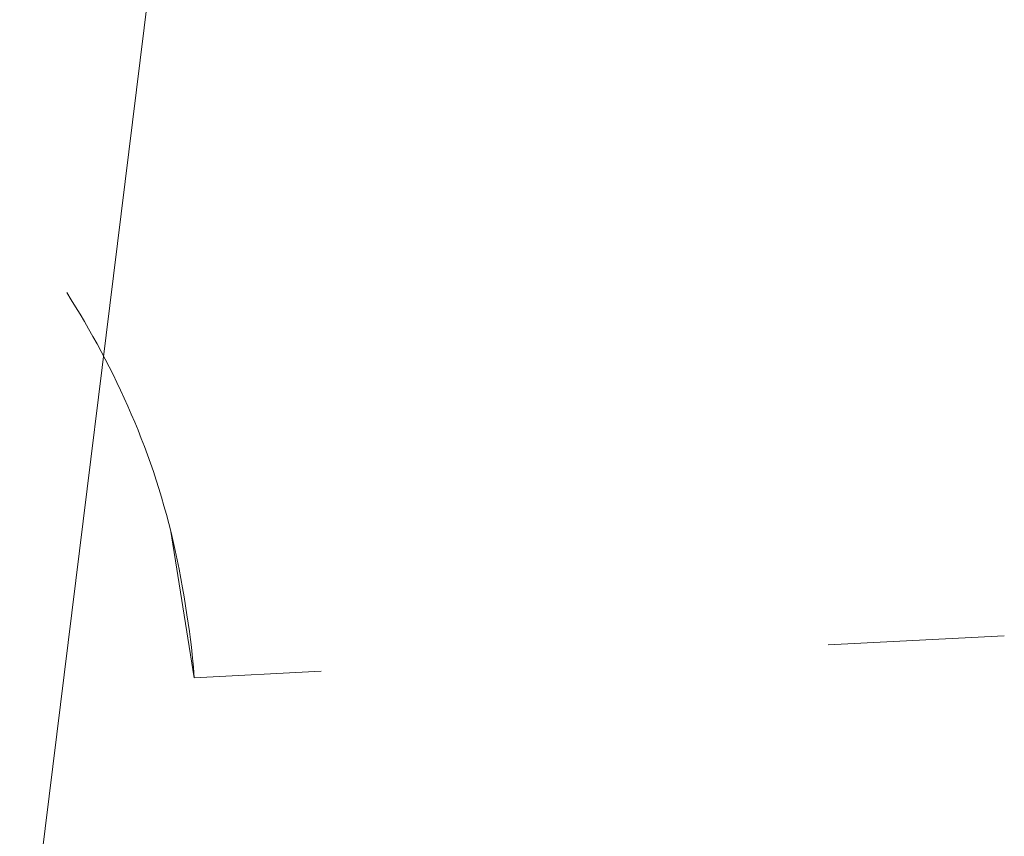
# Model space of a CAD drawing. Header units: millimetres. Extents: x -6861 to -4247, y -337 to 6932.
# Tile 25 of 134: x -6121.9 to -6120.5, y 6536.78 to 6537.93. Entities that reach past the tile are written whole.
import ezdxf

# ---------------------------------------------------------------- set-up
doc = ezdxf.new("R2010")
doc.units = ezdxf.units.MM
doc.layers.add('E-LITE-EQPM', color=7, linetype='Continuous', lineweight=20)
doc.layers.add('Imports in Families', color=7, linetype='Continuous', lineweight=9)

# ---------------------------------------------------------------- blocks, each defined once
blk = doc.blocks.new('01 TEIDE FRAME 1 GLB - 00 Without frame 3L WHITE-676793-Planta_PDF')
at = {"layer": 'Imports in Families', "color": 254, "true_color": 0xcccccc}
for p, q in [((-3235.6791, 6536.4957), (-3235.061, 6541.4957)), ((-3235.4318, 6537.0022), (-3235.4655, 6537.2123)), ((-3234.5328, 6537.0486), (-3234.2833, 6537.0615)), ((-3235.4318, 6537.0022), (-3235.2519, 6537.0115))]:
    blk.add_line(p, q, dxfattribs=at)
for points in [[(-3235.6125, 6537.5479), (-3235.5783, 6537.4942), (-3235.5156, 6537.3785), (-3235.4739, 6537.2518), (-3235.4586, 6537.1823)], [(-3235.4586, 6537.1823), (-3235.4433, 6537.1128), (-3235.4336, 6537.0371), (-3235.4318, 6537.0022)]]:
    blk.add_open_spline(points, degree=3, dxfattribs=at)
blk = doc.blocks.new('01 TEIDE FRAME 1 GLB - 00 Without frame 3L WHITE-V1-Planta_PDF')
at = {"layer": 'Imports in Families', "color": 254, "true_color": 0xcccccc}
for p, q in [((-3235.6791, 6536.4957), (-3235.061, 6541.4957)), ((-3235.4318, 6537.0022), (-3235.4655, 6537.2123)), ((-3234.5328, 6537.0486), (-3234.2833, 6537.0615)), ((-3235.4318, 6537.0022), (-3235.2519, 6537.0115))]:
    blk.add_line(p, q, dxfattribs=at)
for points in [[(-3235.6125, 6537.5479), (-3235.5783, 6537.4942), (-3235.5156, 6537.3785), (-3235.4739, 6537.2518), (-3235.4586, 6537.1823)], [(-3235.4586, 6537.1823), (-3235.4433, 6537.1128), (-3235.4336, 6537.0371), (-3235.4318, 6537.0022)]]:
    blk.add_open_spline(points, degree=3, dxfattribs=at)

msp = doc.modelspace()

# ---------------------------------------------------------------- block references
at = {"layer": 'E-LITE-EQPM'}
for name in ['01 TEIDE FRAME 1 GLB - 00 Without frame 3L WHITE-676793-Planta_PDF', '01 TEIDE FRAME 1 GLB - 00 Without frame 3L WHITE-V1-Planta_PDF']:
    msp.add_blockref(name, (-2886.2206, 0), dxfattribs=at)

doc.saveas('drawing.dxf')
